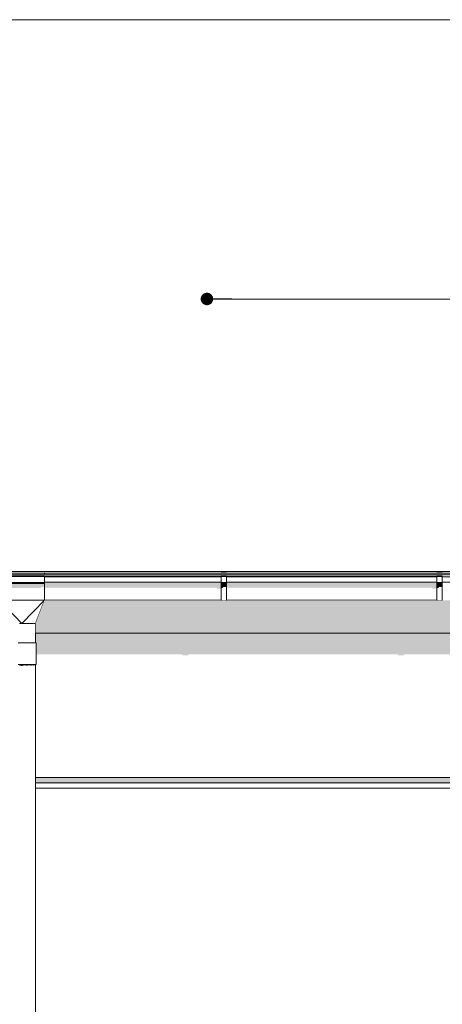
# Model space of a CAD drawing. Header units: millimetres. Extents: x 11 to 55443, y -2 to 19464.
# Tile 132 of 135: x 37453 to 38997, y 15344 to 18944. Entities that reach past the tile are written whole.
import ezdxf

# ---------------------------------------------------------------- set-up
doc = ezdxf.new("R2010")
doc.units = ezdxf.units.MM
doc.header["$MEASUREMENT"] = 0
doc.linetypes.add('Wipeout_Contour', pattern=[1000, 0, -1000])
for name, color, linetype, lineweight in [('A_OZN_ODNOSNIKI_Nr_pióra__85', 7, 'Continuous', 13), ('Nowe_A__DACHY_Nr_pióra__92', 7, 'Continuous', 13), ('Nowe_A__SCIANY_Nr_pióra__87', 7, 'Continuous', 13), ('Nowe_A_WN_WYPOSAZENIE_Nr_pióra__2', 7, 'Continuous', 13)]:
    doc.layers.add(name, color=color, linetype=linetype, lineweight=lineweight)
for name, color, linetype in [('Nowe_A__DACHY', 7, 'Continuous'), ('Nowe_A__SCIANY', 7, 'Continuous'), ('Nowe_A_WN_WYPOSAZENIE', 7, 'Continuous')]:
    doc.layers.add(name, color=color, linetype=linetype)
doc.dimstyles.new('STYL_AUTOMATYCZNY__1', dxfattribs={"dimtxt": 0.18, "dimasz": 91.2, "dimexe": 0.18, "dimexo": 0.0625, "dimgap": 0, "dimtad": 0, "dimtih": 1, "dimtoh": 1, "dimdec": 4, "dimzin": 0, "dimdsep": 46, "dimcen": 0.09, "dimadec": 0, "dimazin": 0, "dimtfac": 1, "dimtdec": 4, "dimtmove": 0, "dimatfit": 3, "dimldrblk": 'ARROWHEAD_11', "dimfxl": 0, "dimtolj": 1, "dimtzin": 0, "dimarcsym": 0})

# ---------------------------------------------------------------- blocks, each defined once
blk = doc.blocks.new('ElemPrzekroju_1_1', base_point=(7287.1, 10854))
at = {"color": 254, "linetype": 'Wipeout_Contour', "lineweight": 0, "ltscale": 339579.704792}
blk.add_wipeout([(37510.5, 16666.3), (37512.7, 16666.3), (37512.7, 16586.3), (37510.5, 16586.3), (37510.5, 16174), (43787.1, 16174), (43787.1, 16701.6), (37510.5, 16701.6)], dxfattribs=at).dxf.layer = 'Nowe_A__SCIANY'
at = {"layer": 'Nowe_A__SCIANY', "linetype": 'Continuous', "lineweight": 0, "true_color": 0x000000}
blk.add_hatch(color=18, dxfattribs=at).paths.add_polyline_path([(43787.1, 16701.6), (37510.5, 16701.6), (37510.5, 16666.3), (37512.7, 16666.3), (37512.7, 16623.4), (38046.8, 16623.4), (38047.5, 16620.1), (38067.5, 16620.1), (38069.9, 16623.4), (38835.1, 16623.4), (38835.9, 16620.1), (38855.9, 16620.1), (38858.2, 16623.4), (39623.4, 16623.4), (39624.2, 16620.1), (39644.2, 16620.1), (39646.5, 16623.4), (40411.8, 16623.4), (40412.6, 16620.1), (40432.6, 16620.1), (40434.9, 16623.4), (41200.1, 16623.4), (41200.9, 16620.1), (41220.9, 16620.1), (41223.2, 16623.4), (41988.5, 16623.4), (41989.2, 16620.1), (42009.2, 16620.1), (42011.5, 16623.4), (42776.8, 16623.4), (42777.6, 16620.1), (42797.6, 16620.1), (42799.9, 16623.4), (43565.1, 16623.4), (43565.9, 16620.1), (43585.9, 16620.1), (43588.2, 16623.4), (43658.7, 16623.4), (43663.8, 16601.6), (43665.3, 16601.6), (43706, 16659.2), (43787.1, 16659.2)])
at = {"color": 254, "linetype": 'Wipeout_Contour', "lineweight": 0, "ltscale": 175021.799182}
blk.add_wipeout([(37510.5, 16174), (37510.5, 16154), (43767.1, 16154), (43787.1, 16174)], dxfattribs=at).dxf.layer = 'Nowe_A__SCIANY'
at = {"layer": 'Nowe_A__SCIANY', "linetype": 'Continuous', "lineweight": 0, "true_color": 0x000000}
blk.add_hatch(color=18, dxfattribs=at).paths.add_polyline_path([(37510.5, 16174), (37510.5, 16154), (43767.1, 16154), (43787.1, 16174)])
at = {"layer": 'Nowe_A__SCIANY_Nr_pióra__87', "color": 7, "linetype": 'Continuous', "lineweight": 13}
blk.add_line((37510.5, 16174), (43787.1, 16174), dxfattribs=at)
at = {"color": 254, "linetype": 'Wipeout_Contour', "lineweight": 0, "ltscale": 174992.133154}
blk.add_wipeout([(37510.5, 16154), (37510.5, 16134), (43787.1, 16134), (43767.1, 16154)], dxfattribs=at).dxf.layer = 'Nowe_A__SCIANY'
at = {"layer": 'Nowe_A__SCIANY_Nr_pióra__87', "color": 7, "linetype": 'Continuous', "lineweight": 13}
blk.add_line((43767.1, 16154), (37510.5, 16154), dxfattribs=at)
at = {"color": 254, "linetype": 'Wipeout_Contour', "lineweight": 0, "ltscale": 174303.202238}
blk.add_wipeout([(37510.5, 15174), (43787.1, 15174), (43787.1, 16134), (37510.5, 16134)], dxfattribs=at).dxf.layer = 'Nowe_A__SCIANY'
at = {"layer": 'Nowe_A__SCIANY', "linetype": 'Continuous', "lineweight": 0, "true_color": 0x000000}
blk.add_hatch(color=18, dxfattribs=at).paths.add_polyline_path([(37510.5, 16154), (37510.5, 16150.6), (43770.6, 16150.6), (43767.1, 16154)])
at = {"layer": 'Nowe_A__SCIANY_Nr_pióra__87', "color": 7, "linetype": 'Continuous', "lineweight": 13}
blk.add_line((37510.5, 16134), (43787.1, 16134), dxfattribs=at)
blk = doc.blocks.new('ElemPrzekroju_22_1', base_point=(7287.1, 10854))
at = {"color": 254, "linetype": 'Wipeout_Contour', "lineweight": 0, "ltscale": 176300.135174}
blk.add_wipeout([(37543, 16917.5), (43817.1, 16917.5), (43817.1, 16922.4), (37543, 16922.4)], dxfattribs=at).dxf.layer = 'Nowe_A_WN_WYPOSAZENIE'
at = {"color": 254, "linetype": 'Wipeout_Contour', "lineweight": 0, "ltscale": 176295.529073}
blk.add_wipeout([(43817.1, 16917.5), (37543, 16917.5), (37543, 16916.4), (43817.1, 16916.4)], dxfattribs=at).dxf.layer = 'Nowe_A_WN_WYPOSAZENIE'
at = {"layer": 'Nowe_A_WN_WYPOSAZENIE', "linetype": 'Continuous', "lineweight": 0, "true_color": 0x000000}
blk.add_hatch(color=18, dxfattribs=at).paths.add_polyline_path([(43817.1, 16917.5), (37543, 16917.5), (37543, 16916.4), (43817.1, 16916.4)])
at = {"color": 254, "linetype": 'Wipeout_Contour', "lineweight": 0, "ltscale": 1758406.381186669}
blk.add_wipeout([(37312, 16916.4), (37312, 16909.4), (37378, 16909.4), (37378, 16911.2), (37543, 16911.2), (37543, 16909.4), (38188.8, 16909.4), (38188.8, 16911.2), (38208.8, 16911.2), (38208.8, 16909.4), (38977.1, 16909.4), (38977.1, 16911.2), (38997.1, 16911.2), (38997.1, 16909.4), (39765.5, 16909.4), (39765.5, 16911.2), (39785.5, 16911.2), (39785.5, 16909.4), (40553.8, 16909.4), (40553.8, 16911.2), (40573.8, 16911.2), (40573.8, 16909.4), (41342.1, 16909.4), (41342.1, 16911.2), (41362.1, 16911.2), (41362.1, 16909.4), (42130.5, 16909.4), (42130.5, 16911.2), (42150.5, 16911.2), (42150.5, 16909.4), (42918.8, 16909.4), (42918.8, 16911.2), (42938.8, 16911.2), (42938.8, 16909.4), (43707.1, 16909.4), (43707.1, 16911.2), (43727.1, 16911.2), (43727.1, 16909.4), (43817.1, 16909.4), (43817.1, 16916.4)], dxfattribs=at).dxf.layer = 'Nowe_A_WN_WYPOSAZENIE'
at = {"color": 254, "linetype": 'Wipeout_Contour', "lineweight": 0, "ltscale": 165878.985591}
blk.add_wipeout([(37543, 16907.6), (38188.8, 16907.6), (38188.8, 16909.4), (37543, 16909.4)], dxfattribs=at).dxf.layer = 'Nowe_A_WN_WYPOSAZENIE'
at = {"color": 254, "linetype": 'Wipeout_Contour', "lineweight": 0, "ltscale": 168539.056715}
blk.add_wipeout([(38208.8, 16909.4), (38208.8, 16907.6), (38977.1, 16907.6), (38977.1, 16909.4)], dxfattribs=at).dxf.layer = 'Nowe_A_WN_WYPOSAZENIE'
at = {"color": 254, "linetype": 'Wipeout_Contour', "lineweight": 0, "ltscale": 165861.424529}
blk.add_wipeout([(38188.8, 16907.6), (37543, 16907.6), (37543, 16887.9), (38188.8, 16887.9)], dxfattribs=at).dxf.layer = 'Nowe_A_WN_WYPOSAZENIE'
at = {"color": 254, "linetype": 'Wipeout_Contour', "lineweight": 0, "ltscale": 168521.772544}
blk.add_wipeout([(38208.8, 16887.9), (38977.1, 16887.9), (38977.1, 16907.6), (38208.8, 16907.6)], dxfattribs=at).dxf.layer = 'Nowe_A_WN_WYPOSAZENIE'
at = {"color": 254, "linetype": 'Wipeout_Contour', "lineweight": 0, "ltscale": 164418.884974}
blk.add_wipeout([(37543, 16923.9), (37378, 16923.9), (37378, 16917.5), (37543, 16917.5)], dxfattribs=at).dxf.layer = 'Nowe_A_WN_WYPOSAZENIE'
at = {"color": 254, "linetype": 'Wipeout_Contour', "lineweight": 0, "ltscale": 167118.736432}
blk.add_wipeout([(38188.8, 16922.4), (38208.8, 16922.4), (38208.8, 16923.9), (38188.8, 16923.9)], dxfattribs=at).dxf.layer = 'Nowe_A_WN_WYPOSAZENIE'
at = {"color": 254, "linetype": 'Wipeout_Contour', "lineweight": 0, "ltscale": 170006.60569}
blk.add_wipeout([(38997.1, 16923.9), (38977.1, 16923.9), (38977.1, 16922.4), (38997.1, 16922.4)], dxfattribs=at).dxf.layer = 'Nowe_A_WN_WYPOSAZENIE'
at = {"color": 254, "linetype": 'Wipeout_Contour', "lineweight": 0, "ltscale": 165841.946931}
blk.add_wipeout([(37543, 16883.7), (38188.8, 16883.7), (38188.8, 16887.9), (37543, 16887.9)], dxfattribs=at).dxf.layer = 'Nowe_A_WN_WYPOSAZENIE'
at = {"color": 254, "linetype": 'Wipeout_Contour', "lineweight": 0, "ltscale": 168502.60207}
blk.add_wipeout([(38208.8, 16883.7), (38977.1, 16883.7), (38977.1, 16887.9), (38208.8, 16887.9)], dxfattribs=at).dxf.layer = 'Nowe_A_WN_WYPOSAZENIE'
at = {"layer": 'Nowe_A_WN_WYPOSAZENIE', "linetype": 'Continuous', "lineweight": 0, "true_color": 0x000000}
for points in [[(37543, 16883.7), (38188.8, 16883.7), (38188.8, 16887.9), (37543, 16887.9)], [(38208.8, 16883.7), (38977.1, 16883.7), (38977.1, 16887.9), (38208.8, 16887.9)]]:
    blk.add_hatch(color=18, dxfattribs=at).paths.add_polyline_path(points)
at = {"color": 254, "linetype": 'Wipeout_Contour', "lineweight": 0, "ltscale": 164412.732158}
blk.add_wipeout([(37543, 16917.5), (37378, 16917.5), (37378, 16916.4), (37543, 16916.4)], dxfattribs=at).dxf.layer = 'Nowe_A_WN_WYPOSAZENIE'
at = {"color": 254, "linetype": 'Wipeout_Contour', "lineweight": 0, "ltscale": 167097.378932}
blk.add_wipeout([(38208.8, 16911.2), (38188.8, 16911.2), (38188.8, 16908.8), (38208.8, 16908.8)], dxfattribs=at).dxf.layer = 'Nowe_A_WN_WYPOSAZENIE'
at = {"color": 254, "linetype": 'Wipeout_Contour', "lineweight": 0, "ltscale": 169985.610844}
blk.add_wipeout([(38997.1, 16911.2), (38977.1, 16911.2), (38977.1, 16908.8), (38997.1, 16908.8)], dxfattribs=at).dxf.layer = 'Nowe_A_WN_WYPOSAZENIE'
at = {"layer": 'Nowe_A_WN_WYPOSAZENIE', "linetype": 'Continuous', "lineweight": 0, "true_color": 0x000000}
blk.add_hatch(color=18, dxfattribs=at).paths.add_polyline_path([(37543, 16917.5), (37378, 16917.5), (37378, 16916.4), (37543, 16916.4)])
at = {"color": 254, "linetype": 'Wipeout_Contour', "lineweight": 0, "ltscale": 165787.886869}
blk.add_wipeout([(37543, 16883.7), (37543, 16821.4), (38188.8, 16821.4), (38188.8, 16883.7)], dxfattribs=at).dxf.layer = 'Nowe_A_WN_WYPOSAZENIE'
at = {"color": 254, "linetype": 'Wipeout_Contour', "lineweight": 0, "ltscale": 168449.39511}
blk.add_wipeout([(38208.8, 16821.4), (38977.1, 16821.4), (38977.1, 16883.7), (38208.8, 16883.7)], dxfattribs=at).dxf.layer = 'Nowe_A_WN_WYPOSAZENIE'
at = {"color": 254, "linetype": 'Wipeout_Contour', "lineweight": 0, "ltscale": 164478.673281}
blk.add_wipeout([(37543, 16911.2), (37420.5, 16911.2), (37420.5, 16908.8), (37543, 16908.8)], dxfattribs=at).dxf.layer = 'Nowe_A_WN_WYPOSAZENIE'
at = {"color": 254, "linetype": 'Wipeout_Contour', "lineweight": 0, "ltscale": 167077.639394}
blk.add_wipeout([(38208.8, 16908.8), (38188.8, 16908.8), (38188.8, 16886.8), (38208.8, 16886.8)], dxfattribs=at).dxf.layer = 'Nowe_A_WN_WYPOSAZENIE'
at = {"color": 254, "linetype": 'Wipeout_Contour', "lineweight": 0, "ltscale": 169966.206773}
blk.add_wipeout([(38997.1, 16908.8), (38977.1, 16908.8), (38977.1, 16886.8), (38997.1, 16886.8)], dxfattribs=at).dxf.layer = 'Nowe_A_WN_WYPOSAZENIE'
at = {"layer": 'Nowe_A_WN_WYPOSAZENIE', "linetype": 'Continuous', "lineweight": 0, "true_color": 0x000000}
for points in [[(38187.8, 16909.4), (38187.8, 16907.6), (38188.8, 16907.6), (38188.8, 16909.4)], [(38976.2, 16909.4), (38976.2, 16907.6), (38977.1, 16907.6), (38977.1, 16909.4)]]:
    blk.add_hatch(color=18, dxfattribs=at).paths.add_polyline_path(points)
at = {"layer": 'Nowe_A_WN_WYPOSAZENIE_Nr_pióra__2', "color": 7, "linetype": 'Continuous', "lineweight": 13}
for p, q in [((38188.8, 16923.9), (38188.8, 16922.4)), ((38208.8, 16923.9), (38188.8, 16923.9)), ((38208.8, 16923.9), (38208.8, 16922.4)), ((38977.1, 16923.9), (38977.1, 16922.4)), ((38997.1, 16923.9), (38977.1, 16923.9)), ((38997.1, 16923.9), (38997.1, 16922.4)), ((38188.8, 16911.2), (38188.8, 16908.8)), ((38208.8, 16911.2), (38188.8, 16911.2)), ((38208.8, 16908.8), (38188.8, 16908.8)), ((38208.8, 16911.2), (38208.8, 16908.8)), ((38977.1, 16909.4), (38208.8, 16909.4)), ((38977.1, 16907.6), (38208.8, 16907.6)), ((38977.1, 16911.2), (38977.1, 16908.8)), ((38997.1, 16911.2), (38977.1, 16911.2)), ((38997.1, 16908.8), (38977.1, 16908.8)), ((38997.1, 16911.2), (38997.1, 16908.8)), ((39765.5, 16907.6), (38997.1, 16907.6))]:
    blk.add_line(p, q, dxfattribs=at)
at = {"color": 254, "linetype": 'Wipeout_Contour', "lineweight": 0, "ltscale": 164458.619358}
blk.add_wipeout([(37543, 16908.8), (37420.5, 16908.8), (37420.5, 16886.8), (37543, 16886.8)], dxfattribs=at).dxf.layer = 'Nowe_A_WN_WYPOSAZENIE'
at = {"color": 254, "linetype": 'Wipeout_Contour', "lineweight": 0, "ltscale": 167056.419529}
blk.add_wipeout([(38208.8, 16886.8), (38188.8, 16886.8), (38188.8, 16882.6), (38208.8, 16882.6)], dxfattribs=at).dxf.layer = 'Nowe_A_WN_WYPOSAZENIE'
at = {"color": 254, "linetype": 'Wipeout_Contour', "lineweight": 0, "ltscale": 169945.347551}
blk.add_wipeout([(38997.1, 16886.8), (38977.1, 16886.8), (38977.1, 16882.6), (38997.1, 16882.6)], dxfattribs=at).dxf.layer = 'Nowe_A_WN_WYPOSAZENIE'
at = {"layer": 'Nowe_A_WN_WYPOSAZENIE', "linetype": 'Continuous', "lineweight": 0, "true_color": 0x000000}
for points in [[(37312, 16916.4), (37312, 16910), (37371.8, 16910), (37371.5, 16909.4), (37378, 16909.4), (37378, 16911.2), (37543, 16911.2), (37543, 16910), (38188.8, 16910), (38188.8, 16911.2), (38208.8, 16911.2), (38208.8, 16910), (38977.1, 16910), (38977.1, 16911.2), (38997.1, 16911.2), (38997.1, 16910), (39765.5, 16910), (39765.5, 16911.2), (39785.5, 16911.2), (39785.5, 16910), (40553.8, 16910), (40553.8, 16911.2), (40573.8, 16911.2), (40573.8, 16910), (41342.1, 16910), (41342.1, 16911.2), (41362.1, 16911.2), (41362.1, 16910), (42130.5, 16910), (42130.5, 16911.2), (42150.5, 16911.2), (42150.5, 16910), (42918.8, 16910), (42918.8, 16911.2), (42938.8, 16911.2), (42938.8, 16910), (43707.1, 16910), (43707.1, 16911.2), (43727.1, 16911.2), (43727.1, 16910), (43807.3, 16910), (43807, 16909.4), (43817.1, 16909.4), (43817.1, 16916.4)], [(38208.8, 16886.8), (38188.8, 16886.8), (38188.8, 16882.6), (38208.8, 16882.6)], [(38997.1, 16886.8), (38977.1, 16886.8), (38977.1, 16882.6), (38997.1, 16882.6)]]:
    blk.add_hatch(color=18, dxfattribs=at).paths.add_polyline_path(points)
at = {"layer": 'Nowe_A_WN_WYPOSAZENIE_Nr_pióra__2', "color": 7, "linetype": 'Continuous', "lineweight": 13}
for p, q in [((37543, 16923.9), (37378, 16923.9)), ((37543, 16923.9), (37543, 16917.5)), ((43817.1, 16922.4), (37543, 16922.4)), ((37543, 16917.5), (37378, 16917.5)), ((37543, 16916.4), (37378, 16916.4)), ((37543, 16911.2), (37420.5, 16911.2)), ((37543, 16908.8), (37420.5, 16908.8)), ((37543, 16917.5), (37543, 16916.4)), ((43817.1, 16917.5), (37543, 16917.5)), ((43817.1, 16916.4), (37543, 16916.4)), ((37543, 16911.2), (37543, 16908.8)), ((38188.8, 16909.4), (37543, 16909.4)), ((38188.8, 16907.6), (37543, 16907.6))]:
    blk.add_line(p, q, dxfattribs=at)
at = {"color": 254, "linetype": 'Wipeout_Contour', "lineweight": 0, "ltscale": 164437.061515}
blk.add_wipeout([(37543, 16886.8), (37420.5, 16886.8), (37420.5, 16882.6), (37543, 16882.6)], dxfattribs=at).dxf.layer = 'Nowe_A_WN_WYPOSAZENIE'
at = {"layer": 'Nowe_A_WN_WYPOSAZENIE', "linetype": 'Continuous', "lineweight": 0, "true_color": 0x000000}
blk.add_hatch(color=18, dxfattribs=at).paths.add_polyline_path([(37543, 16886.8), (37420.5, 16886.8), (37420.5, 16882.6), (37543, 16882.6)])
at = {"color": 254, "linetype": 'Wipeout_Contour', "lineweight": 0, "ltscale": 167002.447327}
blk.add_wipeout([(38208.8, 16882.6), (38188.8, 16882.6), (38188.8, 16819.9), (38208.8, 16819.9)], dxfattribs=at).dxf.layer = 'Nowe_A_WN_WYPOSAZENIE'
at = {"color": 254, "linetype": 'Wipeout_Contour', "lineweight": 0, "ltscale": 169892.29338}
blk.add_wipeout([(38997.1, 16882.6), (38977.1, 16882.6), (38977.1, 16819.9), (38997.1, 16819.9)], dxfattribs=at).dxf.layer = 'Nowe_A_WN_WYPOSAZENIE'
at = {"layer": 'Nowe_A_WN_WYPOSAZENIE', "linetype": 'Continuous', "lineweight": 0, "true_color": 0x000000}
for points in [[(38186.8, 16905.9), (38186.8, 16887.9), (38188.8, 16887.9), (38188.8, 16907.6), (38187.8, 16907.6)], [(38208.8, 16882.6), (38188.8, 16882.6), (38188.8, 16866.4), (38194.4, 16866.4), (38198, 16870.4), (38208.8, 16870.4)], [(38208.8, 16883.7), (38208.8, 16867.5), (38960.7, 16867.5), (38960.7, 16863.5), (38975.1, 16863.5), (38975.1, 16821.4), (38977.1, 16821.4), (38977.1, 16883.7)], [(38976.2, 16907.6), (38975.1, 16905.9), (38975.1, 16887.9), (38977.1, 16887.9), (38977.1, 16907.6)], [(38997.1, 16882.6), (38977.1, 16882.6), (38977.1, 16866.4), (38982.7, 16866.4), (38986.3, 16870.4), (38997.1, 16870.4)]]:
    blk.add_hatch(color=18, dxfattribs=at).paths.add_polyline_path(points)
at = {"layer": 'Nowe_A_WN_WYPOSAZENIE_Nr_pióra__2', "color": 7, "linetype": 'Continuous', "lineweight": 13}
for p, q in [((38188.8, 16908.8), (38188.8, 16886.8)), ((38188.8, 16886.8), (38188.8, 16882.6)), ((38208.8, 16886.8), (38188.8, 16886.8)), ((38188.8, 16882.6), (38188.8, 16819.9)), ((38208.8, 16882.6), (38188.8, 16882.6)), ((38208.8, 16908.8), (38208.8, 16886.8)), ((38977.1, 16887.9), (38208.8, 16887.9)), ((38208.8, 16886.8), (38208.8, 16882.6)), ((38208.8, 16882.6), (38208.8, 16819.9)), ((38977.1, 16908.8), (38977.1, 16886.8)), ((38977.1, 16886.8), (38977.1, 16882.6)), ((38997.1, 16886.8), (38977.1, 16886.8)), ((38977.1, 16882.6), (38977.1, 16819.9)), ((38997.1, 16882.6), (38977.1, 16882.6)), ((38997.1, 16908.8), (38997.1, 16886.8)), ((39765.5, 16887.9), (38997.1, 16887.9)), ((38997.1, 16886.8), (38997.1, 16882.6)), ((38997.1, 16882.6), (38997.1, 16819.9)), ((38208.8, 16819.9), (38188.8, 16819.9)), ((38977.1, 16821.4), (38208.8, 16821.4)), ((38997.1, 16819.9), (38977.1, 16819.9))]:
    blk.add_line(p, q, dxfattribs=at)
at = {"color": 254, "linetype": 'Wipeout_Contour', "lineweight": 0, "ltscale": 164383.457249}
blk.add_wipeout([(37420.5, 16821.4), (37543, 16821.4), (37543, 16882.6), (37420.5, 16882.6)], dxfattribs=at).dxf.layer = 'Nowe_A_WN_WYPOSAZENIE'
at = {"layer": 'Nowe_A_WN_WYPOSAZENIE', "linetype": 'Continuous', "lineweight": 0, "true_color": 0x000000}
blk.add_hatch(color=18, dxfattribs=at).paths.add_polyline_path([(37543, 16882.6), (37420.5, 16882.6), (37420.5, 16866.4), (37528.6, 16866.4), (37532.1, 16870.4), (37543, 16870.4)])
at = {"layer": 'Nowe_A_WN_WYPOSAZENIE_Nr_pióra__2', "color": 7, "linetype": 'Continuous', "lineweight": 13}
for p, q in [((37543, 16882.6), (37378, 16882.6)), ((37543, 16886.8), (37420.5, 16886.8)), ((37543, 16908.8), (37543, 16886.8)), ((38188.8, 16887.9), (37543, 16887.9)), ((37543, 16886.8), (37543, 16882.6))]:
    blk.add_line(p, q, dxfattribs=at)
at = {"color": 254, "linetype": 'Wipeout_Contour', "lineweight": 0, "ltscale": 123032.463942}
blk.add_wipeout([(37378, 16821.4), (37445, 16736.4), (37460.5, 16736.4)], dxfattribs=at).dxf.layer = 'Nowe_A_WN_WYPOSAZENIE'
at = {"color": 254, "linetype": 'Wipeout_Contour', "lineweight": 0, "ltscale": 123211.769768}
blk.add_wipeout([(37543, 16821.4), (37460.5, 16736.4), (37475.9, 16736.4)], dxfattribs=at).dxf.layer = 'Nowe_A_WN_WYPOSAZENIE'
at = {"color": 254, "linetype": 'Wipeout_Contour', "lineweight": 0, "ltscale": 123238.585693}
blk.add_wipeout([(37543, 16821.4), (37475.9, 16736.4), (37489.9, 16736.4)], dxfattribs=at).dxf.layer = 'Nowe_A_WN_WYPOSAZENIE'
at = {"color": 254, "linetype": 'Wipeout_Contour', "lineweight": 0, "ltscale": 123261.413676}
blk.add_wipeout([(37543, 16821.4), (37489.9, 16736.4), (37500.9, 16736.4)], dxfattribs=at).dxf.layer = 'Nowe_A_WN_WYPOSAZENIE'
at = {"color": 254, "linetype": 'Wipeout_Contour', "lineweight": 0, "ltscale": 123278.036179}
blk.add_wipeout([(37543, 16821.4), (37500.9, 16736.4), (37508, 16736.4)], dxfattribs=at).dxf.layer = 'Nowe_A_WN_WYPOSAZENIE'
at = {"color": 254, "linetype": 'Wipeout_Contour', "lineweight": 0, "ltscale": 123286.846811}
blk.add_wipeout([(37543, 16821.4), (37508, 16736.4), (37510.5, 16736.4)], dxfattribs=at).dxf.layer = 'Nowe_A_WN_WYPOSAZENIE'
at = {"color": 254, "linetype": 'Wipeout_Contour', "lineweight": 0, "ltscale": 287232.405191}
blk.add_wipeout([(37378, 16821.4), (37460.5, 16736.4), (37543, 16821.4), (37420.5, 16821.4), (37420.5, 16821.3), (37400.5, 16821.3), (37400.5, 16821.4)], dxfattribs=at).dxf.layer = 'Nowe_A_WN_WYPOSAZENIE'
at = {"layer": 'Nowe_A_WN_WYPOSAZENIE', "linetype": 'Continuous', "lineweight": 0, "true_color": 0x000000}
blk.add_hatch(color=18, dxfattribs=at).paths.add_polyline_path([(37543, 16883.7), (37543, 16867.5), (38172.4, 16867.5), (38172.4, 16863.5), (38186.8, 16863.5), (38186.8, 16821.4), (38188.8, 16821.4), (38188.8, 16883.7)])
at = {"layer": 'Nowe_A_WN_WYPOSAZENIE_Nr_pióra__2', "color": 7, "linetype": 'Continuous', "lineweight": 13}
for p, q in [((37543, 16882.6), (37543, 16821.4)), ((37543, 16821.4), (37378, 16821.4)), ((37460.5, 16736.4), (37378, 16821.4)), ((37460.5, 16736.4), (37543, 16821.4)), ((37510.5, 16736.4), (37543, 16821.4)), ((38188.8, 16821.4), (37543, 16821.4)), ((37460.5, 16736.4), (37459.2, 16736.4)), ((37461.7, 16736.4), (37460.5, 16736.4)), ((37475.9, 16736.4), (37474.9, 16736.4)), ((37477.4, 16736.4), (37475.9, 16736.4)), ((37489.9, 16736.4), (37489, 16736.4)), ((37491.5, 16736.4), (37489.9, 16736.4)), ((37500.9, 16736.4), (37500.4, 16736.4)), ((37502.7, 16736.4), (37500.9, 16736.4)), ((37508, 16736.4), (37507.8, 16736.4)), ((37509.6, 16736.4), (37508, 16736.4))]:
    blk.add_line(p, q, dxfattribs=at)
blk = doc.blocks.new('ElemPrzekroju_26_1', base_point=(7287.1, 10854))
at = {"color": 254, "linetype": 'Wipeout_Contour', "lineweight": 0, "ltscale": 164236.867265}
blk.add_wipeout([(37507.5, 16736.4), (37507.5, 16666.3), (37510.5, 16666.3), (37510.5, 16736.4)], dxfattribs=at).dxf.layer = 'Nowe_A_WN_WYPOSAZENIE'
at = {"color": 254, "linetype": 'Wipeout_Contour', "lineweight": 0, "ltscale": 162943.323624}
blk.add_wipeout([(37507.5, 16586.3), (37507.5, 15166.3), (37510.5, 15166.3), (37510.5, 16586.3)], dxfattribs=at).dxf.layer = 'Nowe_A_WN_WYPOSAZENIE'
at = {"color": 254, "linetype": 'Wipeout_Contour', "lineweight": 0, "ltscale": 164215.495095}
blk.add_wipeout([(37498.8, 16736.4), (37498.8, 16666.3), (37507.5, 16666.3), (37507.5, 16736.4)], dxfattribs=at).dxf.layer = 'Nowe_A_WN_WYPOSAZENIE'
at = {"color": 254, "linetype": 'Wipeout_Contour', "lineweight": 0, "ltscale": 162921.780764}
blk.add_wipeout([(37498.8, 15166.3), (37507.5, 15166.3), (37507.5, 16586.3), (37498.8, 16586.3)], dxfattribs=at).dxf.layer = 'Nowe_A_WN_WYPOSAZENIE'
at = {"color": 254, "linetype": 'Wipeout_Contour', "lineweight": 0, "ltscale": 164175.329794}
blk.add_wipeout([(37485.5, 16736.4), (37485.5, 16666.3), (37498.8, 16666.3), (37498.8, 16736.4)], dxfattribs=at).dxf.layer = 'Nowe_A_WN_WYPOSAZENIE'
at = {"color": 254, "linetype": 'Wipeout_Contour', "lineweight": 0, "ltscale": 162881.294561}
blk.add_wipeout([(37485.5, 16586.3), (37485.5, 15166.3), (37498.8, 15166.3), (37498.8, 16586.3)], dxfattribs=at).dxf.layer = 'Nowe_A_WN_WYPOSAZENIE'
at = {"layer": 'Nowe_A_WN_WYPOSAZENIE', "linetype": 'Continuous', "lineweight": 0, "true_color": 0x000000}
blk.add_hatch(color=18, dxfattribs=at).paths.add_polyline_path([(37507.8, 16736.4), (37507.9, 16736.2), (37509.6, 16736.4)])
at = {"layer": 'Nowe_A_WN_WYPOSAZENIE_Nr_pióra__2', "color": 7, "linetype": 'Continuous', "lineweight": 13}
for p, q in [((37507.8, 16736.4), (37507.5, 16736.4)), ((37510.5, 16736.4), (37509.6, 16736.4))]:
    blk.add_line(p, q, dxfattribs=at)
at = {"color": 254, "linetype": 'Wipeout_Contour', "lineweight": 0, "ltscale": 164121.218273}
blk.add_wipeout([(37469.2, 16666.3), (37485.5, 16666.3), (37485.5, 16736.4), (37469.2, 16736.4)], dxfattribs=at).dxf.layer = 'Nowe_A_WN_WYPOSAZENIE'
at = {"color": 254, "linetype": 'Wipeout_Contour', "lineweight": 0, "ltscale": 164118.514623}
blk.add_wipeout([(37512.7, 16586.3), (37512.7, 16666.3), (37507.1, 16666.3), (37507.1, 16586.3)], dxfattribs=at).dxf.layer = 'Nowe_A_WN_WYPOSAZENIE'
at = {"color": 254, "linetype": 'Wipeout_Contour', "lineweight": 0, "ltscale": 162826.750466}
blk.add_wipeout([(37469.2, 15166.3), (37485.5, 15166.3), (37485.5, 16586.3), (37469.2, 16586.3)], dxfattribs=at).dxf.layer = 'Nowe_A_WN_WYPOSAZENIE'
at = {"layer": 'Nowe_A_WN_WYPOSAZENIE', "linetype": 'Continuous', "lineweight": 0, "true_color": 0x000000}
for points in [[(37491.5, 16736.4), (37489, 16736.4), (37489.7, 16736.2)], [(37502.7, 16736.4), (37500.4, 16736.4), (37500.8, 16736.2)]]:
    blk.add_hatch(color=18, dxfattribs=at).paths.add_polyline_path(points)
at = {"layer": 'Nowe_A_WN_WYPOSAZENIE_Nr_pióra__2', "color": 7, "linetype": 'Continuous', "lineweight": 13}
for p, q in [((37498.8, 16736.4), (37491.5, 16736.4)), ((37500.4, 16736.4), (37498.8, 16736.4)), ((37507.5, 16736.4), (37502.7, 16736.4))]:
    blk.add_line(p, q, dxfattribs=at)
at = {"color": 254, "linetype": 'Wipeout_Contour', "lineweight": 0, "ltscale": 164059.689378}
blk.add_wipeout([(37451.8, 16666.3), (37469.2, 16666.3), (37469.2, 16736.4), (37451.8, 16736.4)], dxfattribs=at).dxf.layer = 'Nowe_A_WN_WYPOSAZENIE'
at = {"color": 254, "linetype": 'Wipeout_Contour', "lineweight": 0, "ltscale": 164088.56334}
blk.add_wipeout([(37507.1, 16586.3), (37507.1, 16666.3), (37496.4, 16666.3), (37496.4, 16586.3)], dxfattribs=at).dxf.layer = 'Nowe_A_WN_WYPOSAZENIE'
at = {"color": 254, "linetype": 'Wipeout_Contour', "lineweight": 0, "ltscale": 162764.729357}
blk.add_wipeout([(37451.8, 15166.3), (37469.2, 15166.3), (37469.2, 16586.3), (37451.8, 16586.3)], dxfattribs=at).dxf.layer = 'Nowe_A_WN_WYPOSAZENIE'
at = {"layer": 'Nowe_A_WN_WYPOSAZENIE', "linetype": 'Continuous', "lineweight": 0, "true_color": 0x000000}
for points in [[(37459.2, 16736.4), (37460.3, 16736.1), (37461.7, 16736.4)], [(37477.4, 16736.4), (37474.9, 16736.4), (37475.8, 16736.2)]]:
    blk.add_hatch(color=18, dxfattribs=at).paths.add_polyline_path(points)
at = {"layer": 'Nowe_A_WN_WYPOSAZENIE_Nr_pióra__2', "color": 7, "linetype": 'Continuous', "lineweight": 13}
for p, q in [((37459.2, 16736.4), (37451.8, 16736.4)), ((37469.2, 16736.4), (37461.7, 16736.4)), ((37474.9, 16736.4), (37469.2, 16736.4)), ((37485.5, 16736.4), (37477.4, 16736.4)), ((37489, 16736.4), (37485.5, 16736.4))]:
    blk.add_line(p, q, dxfattribs=at)
at = {"color": 254, "linetype": 'Wipeout_Contour', "lineweight": 0, "ltscale": 164042.26646}
blk.add_wipeout([(37496.4, 16586.3), (37496.4, 16666.3), (37481.8, 16666.3), (37481.8, 16586.3)], dxfattribs=at).dxf.layer = 'Nowe_A_WN_WYPOSAZENIE'
at = {"layer": 'Nowe_A_WN_WYPOSAZENIE', "linetype": 'Continuous', "lineweight": 0, "true_color": 0x000000}
blk.add_hatch(color=18, dxfattribs=at).paths.add_polyline_path([(37507.5, 16586.3), (37507.5, 16583.8), (37509.5, 16581.8), (37510.5, 16583.1), (37510.5, 16586.3)])
at = {"layer": 'Nowe_A_WN_WYPOSAZENIE_Nr_pióra__2', "color": 7, "linetype": 'Continuous', "lineweight": 13}
for p, q in [((37510.5, 16666.3), (37510.5, 16736.4)), ((37512.7, 16666.3), (37507.1, 16666.3)), ((37512.7, 16586.3), (37512.7, 16666.3)), ((37512.7, 16586.3), (37507.1, 16586.3)), ((37510.5, 15166.3), (37510.5, 16586.3))]:
    blk.add_line(p, q, dxfattribs=at)
at = {"color": 254, "linetype": 'Wipeout_Contour', "lineweight": 0, "ltscale": 163984.643128}
blk.add_wipeout([(37481.8, 16586.3), (37481.8, 16666.3), (37464.8, 16666.3), (37464.8, 16586.3)], dxfattribs=at).dxf.layer = 'Nowe_A_WN_WYPOSAZENIE'
at = {"layer": 'Nowe_A_WN_WYPOSAZENIE', "linetype": 'Continuous', "lineweight": 0, "true_color": 0x000000}
for points in [[(37485.5, 16586.3), (37485.5, 16583.9), (37493.7, 16582.6), (37498.8, 16584), (37498.8, 16586.3)], [(37498.8, 16586.3), (37498.8, 16584), (37504.3, 16582.5), (37507.5, 16583.8), (37507.5, 16586.3)]]:
    blk.add_hatch(color=18, dxfattribs=at).paths.add_polyline_path(points)
at = {"layer": 'Nowe_A_WN_WYPOSAZENIE_Nr_pióra__2', "color": 7, "linetype": 'Continuous', "lineweight": 13}
for p, q in [((37507.1, 16666.3), (37496.4, 16666.3)), ((37507.1, 16586.3), (37496.4, 16586.3))]:
    blk.add_line(p, q, dxfattribs=at)
at = {"color": 254, "linetype": 'Wipeout_Contour', "lineweight": 0, "ltscale": 163921.939325}
blk.add_wipeout([(37464.8, 16586.3), (37464.8, 16666.3), (37447.5, 16666.3), (37447.5, 16586.3)], dxfattribs=at).dxf.layer = 'Nowe_A_WN_WYPOSAZENIE'
at = {"layer": 'Nowe_A_WN_WYPOSAZENIE', "linetype": 'Continuous', "lineweight": 0, "true_color": 0x000000}
for points in [[(37469.2, 16586.3), (37451.8, 16586.3), (37451.8, 16582.5), (37461.3, 16581.3), (37469.2, 16583.5)], [(37469.2, 16586.3), (37469.2, 16583.5), (37478.9, 16582.3), (37485.5, 16583.9), (37485.5, 16586.3)]]:
    blk.add_hatch(color=18, dxfattribs=at).paths.add_polyline_path(points)
at = {"layer": 'Nowe_A_WN_WYPOSAZENIE_Nr_pióra__2', "color": 7, "linetype": 'Continuous', "lineweight": 13}
for p, q in [((37464.8, 16666.3), (37447.5, 16666.3)), ((37481.8, 16666.3), (37464.8, 16666.3)), ((37496.4, 16666.3), (37481.8, 16666.3)), ((37464.8, 16586.3), (37447.5, 16586.3)), ((37481.8, 16586.3), (37464.8, 16586.3)), ((37496.4, 16586.3), (37481.8, 16586.3))]:
    blk.add_line(p, q, dxfattribs=at)
blk = doc.blocks.new('ElemPrzekroju_39_1', base_point=(7287.1, 10854))
at = {"color": 254, "linetype": 'Wipeout_Contour', "lineweight": 0, "ltscale": 133047.221086}
blk.add_wipeout([(6757.1, 18943.9), (6757.1, 16926.2), (43817.1, 16926.2), (43817.1, 18943.9)], dxfattribs=at).dxf.layer = 'Nowe_A__DACHY'
at = {"color": 254, "linetype": 'Wipeout_Contour', "lineweight": 0, "ltscale": 1634160.656481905}
blk.add_wipeout([(37510.5, 16708.8), (43817.1, 16708.8), (43817.1, 16821.4), (43727.1, 16821.4), (43727.1, 16819.9), (43707.1, 16819.9), (43707.1, 16821.4), (42938.8, 16821.4), (42938.8, 16819.9), (42918.8, 16819.9), (42918.8, 16821.4), (42150.5, 16821.4), (42150.5, 16819.9), (42130.5, 16819.9), (42130.5, 16821.4), (41362.1, 16821.4), (41362.1, 16819.9), (41342.1, 16819.9), (41342.1, 16821.4), (40573.8, 16821.4), (40573.8, 16819.9), (40553.8, 16819.9), (40553.8, 16821.4), (39785.5, 16821.4), (39785.5, 16819.9), (39765.5, 16819.9), (39765.5, 16821.4), (38997.1, 16821.4), (38997.1, 16819.9), (38977.1, 16819.9), (38977.1, 16821.4), (38208.8, 16821.4), (38208.8, 16819.9), (38188.8, 16819.9), (38188.8, 16821.4), (37543, 16821.4), (37510.5, 16736.4)], dxfattribs=at).dxf.layer = 'Nowe_A__DACHY'
at = {"layer": 'Nowe_A__DACHY_Nr_pióra__92', "color": 7, "linetype": 'Continuous', "lineweight": 13}
blk.add_line((43817.1, 18943.9), (6757.1, 18943.9), dxfattribs=at)
at = {"color": 254, "linetype": 'Wipeout_Contour', "lineweight": 0, "ltscale": 5226076.326641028}
blk.add_wipeout([(43817.1, 16926.2), (6757.1, 16926.2), (6757.1, 16915.9), (6847.1, 16915.9), (6847.1, 16917.4), (6867.1, 16917.4), (6867.1, 16915.9), (7599.4, 16915.9), (7599.4, 16917.4), (7619.4, 16917.4), (7619.4, 16915.9), (8351.6, 16915.9), (8351.6, 16917.4), (8371.6, 16917.4), (8371.6, 16915.9), (9103.8, 16915.9), (9103.8, 16917.4), (9123.8, 16917.4), (9123.8, 16915.9), (9856, 16915.9), (9856, 16917.4), (9876, 16917.4), (9876, 16915.9), (10608.3, 16915.9), (10608.3, 16917.4), (10628.3, 16917.4), (10628.3, 16915.9), (11360.5, 16915.9), (11360.5, 16917.4), (11380.5, 16917.4), (11380.5, 16915.9), (12112.7, 16915.9), (12112.7, 16917.4), (12132.7, 16917.4), (12132.7, 16915.9), (12864.9, 16915.9), (12864.9, 16917.4), (12884.9, 16917.4), (12884.9, 16915.9), (12973.4, 16915.9), (12973.4, 16918.6), (12976.4, 16918.6), (12976.4, 16915.9), (13042.4, 16915.9), (13042.4, 16917.4), (13207.4, 16917.4), (13207.4, 16915.9), (13818.5, 16915.9), (13818.5, 16917.4), (13838.5, 16917.4), (13838.5, 16915.9), (14572.2, 16915.9), (14572.2, 16917.4), (14592.2, 16917.4), (14592.2, 16915.9), (15325.8, 16915.9), (15325.8, 16917.4), (15345.8, 16917.4), (15345.8, 16915.9), (16079.4, 16915.9), (16079.4, 16917.4), (16099.4, 16917.4), (16099.4, 16915.9), (16833, 16915.9), (16833, 16917.4), (16853, 16917.4), (16853, 16915.9), (17586.6, 16915.9), (17586.6, 16917.4), (17606.6, 16917.4), (17606.6, 16915.9), (18340.2, 16915.9), (18340.2, 16917.4), (18360.2, 16917.4), (18360.2, 16915.9), (19093.8, 16915.9), (19093.8, 16917.4), (19113.8, 16917.4), (19113.8, 16915.9), (19202.3, 16915.9), (19202.3, 16921.6), (19203.8, 16921.6), (19203.8, 16918.9), (25142.3, 16918.9), (25142.3, 16925.1), (25143.8, 16925.1), (25143.8, 16922.4), (25461.3, 16922.4), (25461.3, 16923.9), (25626.3, 16923.9), (25626.3, 16922.4), (31369, 16922.4), (31369, 16925.1), (31372, 16925.1), (31372, 16922.4), (31460.5, 16922.4), (31460.5, 16923.9), (31480.5, 16923.9), (31480.5, 16922.4), (32280.5, 16922.4), (32280.5, 16923.9), (32300.5, 16923.9), (32300.5, 16922.4), (33100.5, 16922.4), (33100.5, 16923.9), (33120.5, 16923.9), (33120.5, 16922.4), (33920.5, 16922.4), (33920.5, 16923.9), (33940.5, 16923.9), (33940.5, 16922.4), (34740.5, 16922.4), (34740.5, 16923.9), (34760.5, 16923.9), (34760.5, 16922.4), (35560.5, 16922.4), (35560.5, 16923.9), (35580.5, 16923.9), (35580.5, 16922.4), (36380.5, 16922.4), (36380.5, 16923.9), (36400.5, 16923.9), (36400.5, 16922.4), (37200.5, 16922.4), (37200.5, 16923.9), (37220.5, 16923.9), (37220.5, 16922.4), (37309, 16922.4), (37309, 16925.1), (37312, 16925.1), (37312, 16922.4), (37378, 16922.4), (37378, 16923.9), (37543, 16923.9), (37543, 16922.4), (38188.8, 16922.4), (38188.8, 16923.9), (38208.8, 16923.9), (38208.8, 16922.4), (38977.1, 16922.4), (38977.1, 16923.9), (38997.1, 16923.9), (38997.1, 16922.4), (39765.5, 16922.4), (39765.5, 16923.9), (39785.5, 16923.9), (39785.5, 16922.4), (40553.8, 16922.4), (40553.8, 16923.9), (40573.8, 16923.9), (40573.8, 16922.4), (41342.1, 16922.4), (41342.1, 16923.9), (41362.1, 16923.9), (41362.1, 16922.4), (42130.5, 16922.4), (42130.5, 16923.9), (42150.5, 16923.9), (42150.5, 16922.4), (42918.8, 16922.4), (42918.8, 16923.9), (42938.8, 16923.9), (42938.8, 16922.4), (43707.1, 16922.4), (43707.1, 16923.9), (43727.1, 16923.9), (43727.1, 16922.4), (43817.1, 16922.4)], dxfattribs=at).dxf.layer = 'Nowe_A__DACHY'
at = {"color": 254, "linetype": 'Wipeout_Contour', "lineweight": 0, "ltscale": 175911.372096}
blk.add_wipeout([(43817.1, 16708.8), (37510.5, 16708.8), (37510.5, 16701.6), (43817.1, 16701.6)], dxfattribs=at).dxf.layer = 'Nowe_A__DACHY'
at = {"layer": 'Nowe_A__DACHY', "linetype": 'Continuous', "lineweight": 0, "true_color": 0x000000}
for points in [[(37510.5, 16708.8), (43741.2, 16708.8), (43817.1, 16816.3), (43817.1, 16821.4), (43727.1, 16821.4), (43727.1, 16819.9), (43707.1, 16819.9), (43707.1, 16821.4), (42938.8, 16821.4), (42938.8, 16819.9), (42918.8, 16819.9), (42918.8, 16821.4), (42150.5, 16821.4), (42150.5, 16819.9), (42130.5, 16819.9), (42130.5, 16821.4), (41362.1, 16821.4), (41362.1, 16819.9), (41342.1, 16819.9), (41342.1, 16821.4), (40573.8, 16821.4), (40573.8, 16819.9), (40553.8, 16819.9), (40553.8, 16821.4), (39785.5, 16821.4), (39785.5, 16819.9), (39765.5, 16819.9), (39765.5, 16821.4), (38997.1, 16821.4), (38997.1, 16819.9), (38977.1, 16819.9), (38977.1, 16821.4), (38208.8, 16821.4), (38208.8, 16819.9), (38188.8, 16819.9), (38188.8, 16821.4), (37543, 16821.4), (37510.5, 16736.4)], [(37510.5, 16708.8), (37510.5, 16701.6), (43736, 16701.6), (43741.2, 16708.8)]]:
    blk.add_hatch(color=18, dxfattribs=at).paths.add_polyline_path(points)
at = {"layer": 'Nowe_A__DACHY_Nr_pióra__92', "color": 7, "linetype": 'Continuous', "lineweight": 13}
for p, q in [((6757.1, 16926.2), (43817.1, 16926.2)), ((43817.1, 16701.6), (37510.5, 16701.6))]:
    blk.add_line(p, q, dxfattribs=at)
blk = doc.blocks.new('ARROWHEAD_11')
at = {"color": 0, "linetype": 'Continuous', "lineweight": 0}
blk.add_line((0, 0), (-1, 0), dxfattribs=at)
at = {"color": 0, "linetype": 'Continuous', "lineweight": 0, "const_width": 0.25, "flags": 128}
blk.add_lwpolyline([(-0.125, 0, 1), (0.125, 0, 1)], format="xyb", close=True, dxfattribs=at)

msp = doc.modelspace()

# ---------------------------------------------------------------- block references
at = {"layer": 'Nowe_A__SCIANY', "lineweight": 0}
msp.add_blockref('ElemPrzekroju_1_1', (7287.1, 10854), dxfattribs=at)
at = {"layer": 'Nowe_A_WN_WYPOSAZENIE', "lineweight": 0}
msp.add_blockref('ElemPrzekroju_22_1', (7287.1, 10854), dxfattribs=at)

# ---------------------------------------------------------------- next in the draw order: block references
msp.add_blockref('ElemPrzekroju_26_1', (7287.1, 10854), dxfattribs=at)

# ---------------------------------------------------------------- next in the draw order: block references
at = {"layer": 'Nowe_A__DACHY', "lineweight": 0}
msp.add_blockref('ElemPrzekroju_39_1', (7287.1, 10854), dxfattribs=at)

# ---------------------------------------------------------------- next in the draw order: leaders
at = {"layer": 'A_OZN_ODNOSNIKI_Nr_pióra__85', "color": 7, "linetype": 'Continuous', "lineweight": 13, "annotation_type": 0, "has_hookline": 1, "hookline_direction": 0, "text_width": 35.7}
msp.add_leader([(38137, 17922.9), (46383.2, 17917.3)], dimstyle='STYL_AUTOMATYCZNY__1', dxfattribs=at)

doc.saveas('drawing.dxf')
